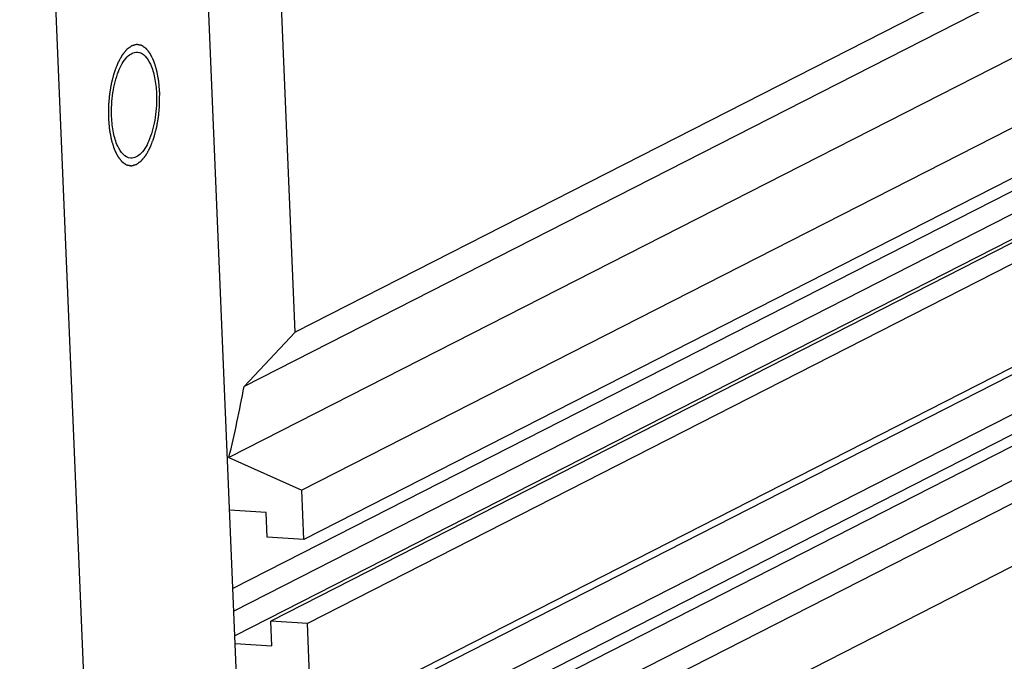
# Model space of a CAD drawing. Header units: millimetres. Extents: x 0 to 420, y 0 to 297.
# Tile 13 of 70: x 200.77 to 210.49, y 27.8 to 34.14. Entities that reach past the tile are written whole.
import ezdxf

# ---------------------------------------------------------------- set-up
doc = ezdxf.new("R2010")
doc.units = ezdxf.units.MM
doc.header["$LTSCALE"] = 23.1
doc.layers.add('COMPONENTS', color=7, linetype='CONTINUOUS')

msp = doc.modelspace()

# ---------------------------------------------------------------- linework, layer by layer
at = {"layer": 'COMPONENTS', "color": 7, "linetype": 'CONTINUOUS'}
for p, q in [((203.06818, 23.80568), (202.24364, 43.55414)), ((201.5925, 23.05292), (200.76796, 42.80138)), ((219.67878, 39.31002), (203.48847, 31.0512)), ((219.17321, 38.77315), (202.98289, 30.51433)), ((219.02396, 38.07157), (202.83365, 29.81275)), ((219.74392, 37.75006), (203.55361, 29.49124)), ((219.76427, 37.26257), (203.57396, 29.00375)), ((218.54217, 36.51193), (202.87143, 28.51815)), ((218.93831, 36.48732), (202.8807, 28.29619)), ((219.43653, 36.45636), (203.24622, 28.19754)), ((219.79887, 36.43384), (203.60856, 28.17502)), ((218.94848, 36.24357), (202.89087, 28.05245)), ((203.48847, 31.0512), (203.27273, 36.21856)), ((203.65028, 27.17567), (219.8406, 35.43449)), ((203.52051, 27.03787), (219.71082, 35.29669)), ((218.44414, 34.25709), (202.96156, 26.35929)), ((219.16476, 34.30956), (202.97445, 26.05074)), ((219.75357, 34.27297), (203.56325, 26.01415)), ((218.45228, 34.0621), (202.96971, 26.1643)), ((219.89555, 34.11828), (203.70524, 25.85946)), ((219.92099, 33.50892), (203.73068, 25.2501)), ((203.48847, 31.0512), (202.98289, 30.51433)), ((202.83365, 29.81275), (203.55361, 29.49124)), ((203.57396, 29.00375), (203.55361, 29.49124)), ((203.20144, 29.27001), (202.8391, 29.29253)), ((203.21162, 29.02627), (203.20144, 29.27001)), ((203.57396, 29.00375), (203.21162, 29.02627)), ((203.60856, 28.17502), (203.24622, 28.19754)), ((203.25639, 27.95379), (203.24622, 28.19754)), ((203.65028, 27.17567), (203.60856, 28.17502)), ((202.89405, 27.97631), (203.25639, 27.95379))]:
    msp.add_line(p, q, dxfattribs=at)
msp.add_arc((189.88784, 32.93338), 13.31661, 346.447214, 349.533728, dxfattribs=at)
at = {"layer": 'COMPONENTS', "color": 2, "linetype": 'CONTINUOUS'}
for points in [[(201.87257, 33.87776), (201.86851, 33.87475), (201.86243, 33.87022), (201.85432, 33.86419), (201.84823, 33.85966), (201.84316, 33.85589), (201.83911, 33.85287), (201.83607, 33.85061), (201.83302, 33.84835), (201.83049, 33.84646), (201.82846, 33.84495), (201.82719, 33.84401), (201.82618, 33.84325), (201.82542, 33.84269), (201.82478, 33.84222), (201.82428, 33.84183), (201.82389, 33.8416), (201.82354, 33.8411), (201.82306, 33.84052), (201.82246, 33.83977), (201.82175, 33.83888), (201.82079, 33.83769), (201.8196, 33.8362), (201.81768, 33.83382), (201.81529, 33.83085), (201.81243, 33.82728), (201.80956, 33.82371), (201.80573, 33.81895), (201.80095, 33.813), (201.79522, 33.80586), (201.79044, 33.79991), (201.78661, 33.79516), (201.78422, 33.79218), (201.78231, 33.7898), (201.78088, 33.78802), (201.77968, 33.78653), (201.77885, 33.7855), (201.77837, 33.78488), (201.778, 33.78449), (201.77769, 33.78384), (201.77726, 33.78307), (201.7765, 33.78168), (201.77543, 33.77971), (201.77413, 33.77734), (201.77241, 33.77418), (201.77026, 33.77023), (201.76681, 33.76391), (201.7625, 33.75601), (201.75733, 33.74653), (201.75216, 33.73705), (201.74786, 33.72915), (201.74441, 33.72283), (201.74226, 33.71888), (201.74053, 33.71572), (201.73924, 33.71335), (201.73817, 33.71137), (201.73741, 33.71), (201.73698, 33.70919), (201.73664, 33.70865), (201.73638, 33.70787), (201.736, 33.70691), (201.73535, 33.7052), (201.73442, 33.70277), (201.7333, 33.69985), (201.73181, 33.69596), (201.72994, 33.69109), (201.72696, 33.68331), (201.72323, 33.67357), (201.71875, 33.66189), (201.71427, 33.65021), (201.71054, 33.64048), (201.70756, 33.6327), (201.70569, 33.62783), (201.7042, 33.62394), (201.70308, 33.62102), (201.70215, 33.61858), (201.70149, 33.61688), (201.70113, 33.6159), (201.70082, 33.6152), (201.70063, 33.61436), (201.70034, 33.61328), (201.69984, 33.61137), (201.69911, 33.60866), (201.69825, 33.60541), (201.6971, 33.60106), (201.69566, 33.59564), (201.69335, 33.58695), (201.69047, 33.5761), (201.68702, 33.56307), (201.68356, 33.55005), (201.68068, 33.53919), (201.67837, 33.53051), (201.67693, 33.52508), (201.67578, 33.52074), (201.67492, 33.51748), (201.6742, 33.51477), (201.67369, 33.51287), (201.67341, 33.51178), (201.67317, 33.51099), (201.67304, 33.51008), (201.67284, 33.50892), (201.67249, 33.50686), (201.67199, 33.50394), (201.6714, 33.50042), (201.6706, 33.49573), (201.6696, 33.48987), (201.66801, 33.48049), (201.66602, 33.46877), (201.66362, 33.45471), (201.66123, 33.44064), (201.65924, 33.42892), (201.65765, 33.41955), (201.65645, 33.41252), (201.65546, 33.40665), (201.65475, 33.40255), (201.65437, 33.4002), (201.65402, 33.39847), (201.65392, 33.39662), (201.65369, 33.3942), (201.65334, 33.38995), (201.65282, 33.38388), (201.65221, 33.3766), (201.65138, 33.36689), (201.65036, 33.35475), (201.64912, 33.34018), (201.64789, 33.32561), (201.64686, 33.31347), (201.64603, 33.30376), (201.64542, 33.29647), (201.64491, 33.2904), (201.64454, 33.28616), (201.64435, 33.28373), (201.64414, 33.28191), (201.64419, 33.28006), (201.64417, 33.2776), (201.64418, 33.27329), (201.64416, 33.26713), (201.64415, 33.25975), (201.64414, 33.2499), (201.64412, 33.23759), (201.6441, 33.22282), (201.64408, 33.20805), (201.64406, 33.19574), (201.64405, 33.18589), (201.64404, 33.17974), (201.64403, 33.17481), (201.64403, 33.17112), (201.64403, 33.16804), (201.64402, 33.16589), (201.64403, 33.16466), (201.644, 33.16372), (201.6441, 33.16287), (201.64419, 33.1617), (201.64437, 33.15968), (201.64462, 33.15679), (201.64492, 33.15331), (201.64531, 33.14868), (201.64581, 33.14289), (201.64661, 33.13363), (201.64761, 33.12205), (201.6488, 33.10815), (201.65, 33.09425), (201.65099, 33.08267), (201.65179, 33.07341), (201.65229, 33.06762), (201.65269, 33.06299), (201.65298, 33.05951), (201.65323, 33.05662), (201.6534, 33.05459), (201.65351, 33.05344), (201.65356, 33.05255), (201.65373, 33.05178), (201.65392, 33.0507), (201.65427, 33.04885), (201.65476, 33.04619), (201.65535, 33.043), (201.65613, 33.03875), (201.65711, 33.03344), (201.65868, 33.02494), (201.66064, 33.01431), (201.663, 33.00156), (201.66535, 32.98881), (201.66731, 32.97818), (201.66888, 32.96968), (201.66986, 32.96436), (201.67065, 32.96011), (201.67124, 32.95693), (201.67173, 32.95427), (201.67207, 32.95241), (201.67227, 32.95135), (201.6724, 32.95052), (201.67263, 32.94986), (201.67291, 32.94892), (201.67342, 32.94731), (201.67413, 32.94499), (201.67498, 32.94221), (201.67612, 32.9385), (201.67755, 32.93387), (201.67983, 32.92645), (201.68268, 32.91718), (201.68611, 32.90606), (201.68953, 32.89494), (201.69238, 32.88567), (201.69467, 32.87825), (201.69609, 32.87362), (201.69723, 32.86991), (201.69809, 32.86713), (201.69881, 32.86482), (201.6993, 32.86319), (201.69959, 32.86227), (201.69978, 32.86153), (201.70008, 32.861), (201.70045, 32.86022), (201.7011, 32.85889), (201.70203, 32.85696), (201.70314, 32.85466), (201.70462, 32.85159), (201.70647, 32.84775), (201.70944, 32.84161), (201.71315, 32.83394), (201.71759, 32.82473), (201.7213, 32.81705), (201.72426, 32.81091), (201.72649, 32.8063), (201.72871, 32.8017), (201.73057, 32.79786), (201.73205, 32.79479), (201.73298, 32.79287), (201.73372, 32.79134), (201.73427, 32.79019), (201.73473, 32.78922), (201.73511, 32.78847), (201.73537, 32.78784), (201.73571, 32.78748), (201.73613, 32.78691), (201.73667, 32.78623), (201.73731, 32.7854), (201.73817, 32.78429), (201.73924, 32.78291), (201.74096, 32.78071), (201.7431, 32.77794), (201.74568, 32.77463), (201.74825, 32.77132), (201.75168, 32.7669), (201.75597, 32.76138), (201.76026, 32.75586), (201.76369, 32.75144), (201.76627, 32.74813), (201.76884, 32.74482), (201.77099, 32.74206), (201.7727, 32.73985), (201.77377, 32.73847), (201.77463, 32.73736), (201.77527, 32.73653), (201.77581, 32.73585), (201.77619, 32.73536), (201.7764, 32.73509), (201.77656, 32.73485), (201.77674, 32.73476), (201.77698, 32.73458), (201.7774, 32.7343), (201.77799, 32.73388), (201.77871, 32.73339), (201.77966, 32.73273), (201.78085, 32.7319), (201.78276, 32.73058), (201.78514, 32.72892), (201.788, 32.72694), (201.79086, 32.72495), (201.79468, 32.72231), (201.79944, 32.719), (201.80421, 32.71569), (201.80802, 32.71305), (201.81088, 32.71106), (201.81374, 32.70908), (201.81613, 32.70742), (201.81803, 32.7061), (201.81923, 32.70527), (201.82018, 32.70461), (201.82089, 32.70411), (201.82149, 32.7037), (201.82191, 32.70341), (201.82215, 32.70325), (201.82232, 32.7031), (201.82252, 32.70309), (201.82277, 32.70303), (201.82321, 32.70296), (201.82384, 32.70283), (201.8246, 32.70269), (201.82562, 32.70249), (201.82688, 32.70225), (201.82891, 32.70186), (201.83144, 32.70138), (201.83448, 32.7008), (201.83752, 32.70022), (201.84157, 32.69944), (201.84663, 32.69848), (201.85169, 32.69751), (201.85574, 32.69673), (201.85878, 32.69615), (201.86182, 32.69557), (201.86435, 32.69509), (201.86638, 32.6947), (201.86764, 32.69446), (201.86865, 32.69426), (201.86941, 32.69412), (201.87005, 32.694), (201.87049, 32.69391), (201.87074, 32.69387), (201.87093, 32.6938), (201.87113, 32.69389), (201.87139, 32.69395), (201.87185, 32.69409), (201.87251, 32.69426), (201.8733, 32.69448), (201.87435, 32.69477), (201.87567, 32.69514), (201.87777, 32.69572), (201.8804, 32.69645), (201.88355, 32.69732), (201.88671, 32.69819), (201.89092, 32.69936), (201.89618, 32.70081), (201.90249, 32.70256), (201.9109, 32.70488), (201.91721, 32.70663), (201.92142, 32.70779)], [(201.92142, 32.70779), (201.92547, 32.71081), (201.93156, 32.71534), (201.93967, 32.72137), (201.94575, 32.7259), (201.95082, 32.72967), (201.95488, 32.73268), (201.95792, 32.73495), (201.96096, 32.73721), (201.9635, 32.7391), (201.96553, 32.7406), (201.96679, 32.74155), (201.96781, 32.7423), (201.96857, 32.74287), (201.9692, 32.74333), (201.96971, 32.74373), (201.97009, 32.74395), (201.97045, 32.74446), (201.97093, 32.74503), (201.97152, 32.74579), (201.97224, 32.74668), (201.9732, 32.74787), (201.97439, 32.74935), (201.9763, 32.75173), (201.97869, 32.75471), (201.98156, 32.75828), (201.98443, 32.76185), (201.98825, 32.7666), (201.99303, 32.77255), (201.99877, 32.77969), (202.00355, 32.78564), (202.00737, 32.7904), (202.00976, 32.79337), (202.01167, 32.79575), (202.01311, 32.79754), (202.0143, 32.79903), (202.01514, 32.80006), (202.01561, 32.80067), (202.01599, 32.80107), (202.0163, 32.80171), (202.01673, 32.80248), (202.01748, 32.80388), (202.01856, 32.80585), (202.01985, 32.80822), (202.02158, 32.81138), (202.02373, 32.81533), (202.02718, 32.82165), (202.03148, 32.82955), (202.03665, 32.83903), (202.04182, 32.8485), (202.04613, 32.8564), (202.04958, 32.86272), (202.05173, 32.86667), (202.05345, 32.86983), (202.05475, 32.8722), (202.05582, 32.87418), (202.05658, 32.87556), (202.057, 32.87636), (202.05734, 32.8769), (202.05761, 32.87768), (202.05798, 32.87864), (202.05863, 32.88035), (202.05957, 32.88278), (202.06069, 32.8857), (202.06218, 32.8896), (202.06404, 32.89446), (202.06703, 32.90225), (202.07076, 32.91198), (202.07524, 32.92366), (202.07971, 32.93534), (202.08344, 32.94507), (202.08643, 32.95286), (202.08829, 32.95773), (202.08979, 32.96162), (202.09091, 32.96454), (202.09184, 32.96698), (202.09249, 32.96867), (202.09286, 32.96966), (202.09316, 32.97035), (202.09335, 32.9712), (202.09365, 32.97228), (202.09415, 32.97418), (202.09487, 32.97689), (202.09574, 32.98015), (202.09689, 32.98449), (202.09833, 32.98992), (202.10063, 32.9986), (202.10351, 33.00946), (202.10697, 33.02248), (202.11043, 33.03551), (202.11331, 33.04636), (202.11561, 33.05505), (202.11705, 33.06048), (202.1182, 33.06482), (202.11907, 33.06807), (202.11979, 33.07079), (202.1203, 33.07268), (202.12058, 33.07378), (202.12082, 33.07457), (202.12094, 33.07547), (202.12115, 33.07664), (202.12149, 33.07869), (202.12199, 33.08162), (202.12259, 33.08514), (202.12339, 33.08982), (202.12438, 33.09568), (202.12598, 33.10506), (202.12797, 33.11678), (202.13036, 33.13085), (202.13275, 33.14491), (202.13475, 33.15663), (202.13634, 33.16601), (202.13754, 33.17304), (202.13853, 33.1789), (202.13924, 33.183), (202.13962, 33.18535), (202.13997, 33.18709), (202.14007, 33.18893), (202.14029, 33.19135), (202.14064, 33.19561), (202.14116, 33.20167), (202.14178, 33.20896), (202.1426, 33.21867), (202.14363, 33.23081), (202.14487, 33.24538), (202.1461, 33.25995), (202.14713, 33.27209), (202.14795, 33.2818), (202.14857, 33.28908), (202.14908, 33.29515), (202.14945, 33.2994), (202.14964, 33.30183), (202.14985, 33.30364), (202.14979, 33.3055), (202.14982, 33.30796), (202.14981, 33.31227), (202.14983, 33.31842), (202.14983, 33.32581), (202.14985, 33.33565), (202.14986, 33.34796), (202.14988, 33.36274), (202.14991, 33.37751), (202.14992, 33.38982), (202.14994, 33.39966), (202.14994, 33.40582), (202.14995, 33.41074), (202.14996, 33.41444), (202.14996, 33.41751), (202.14997, 33.41967), (202.14996, 33.42089), (202.14999, 33.42184), (202.14989, 33.42269), (202.1498, 33.42385), (202.14962, 33.42587), (202.14937, 33.42877), (202.14907, 33.43224), (202.14867, 33.43688), (202.14817, 33.44267), (202.14738, 33.45193), (202.14638, 33.46351), (202.14519, 33.4774), (202.14399, 33.4913), (202.14299, 33.50288), (202.1422, 33.51214), (202.1417, 33.51793), (202.1413, 33.52257), (202.141, 33.52604), (202.14075, 33.52893), (202.14058, 33.53096), (202.14047, 33.53211), (202.14043, 33.53301), (202.14025, 33.53378), (202.14006, 33.53485), (202.13972, 33.53671), (202.13923, 33.53936), (202.13864, 33.54255), (202.13785, 33.5468), (202.13687, 33.55212), (202.1353, 33.56062), (202.13334, 33.57124), (202.13099, 33.584), (202.12863, 33.59675), (202.12667, 33.60738), (202.1251, 33.61588), (202.12412, 33.62119), (202.12334, 33.62544), (202.12275, 33.62863), (202.12226, 33.63128), (202.12192, 33.63315), (202.12171, 33.6342), (202.12159, 33.63503), (202.12135, 33.63569), (202.12107, 33.63663), (202.12057, 33.63825), (202.11986, 33.64057), (202.119, 33.64335), (202.11786, 33.64705), (202.11644, 33.65169), (202.11415, 33.6591), (202.1113, 33.66837), (202.10788, 33.6795), (202.10445, 33.69062), (202.1016, 33.69989), (202.09932, 33.7073), (202.09789, 33.71194), (202.09675, 33.71564), (202.0959, 33.71843), (202.09518, 33.72074), (202.09469, 33.72237), (202.09439, 33.72328), (202.0942, 33.72402), (202.0939, 33.72455), (202.09354, 33.72534), (202.09288, 33.72667), (202.09196, 33.72859), (202.09085, 33.73089), (202.08937, 33.73397), (202.08751, 33.7378), (202.08455, 33.74394), (202.08084, 33.75162), (202.07639, 33.76083), (202.07269, 33.7685), (202.06972, 33.77465), (202.0675, 33.77925), (202.06527, 33.78386), (202.06342, 33.78769), (202.06194, 33.79076), (202.06101, 33.79268), (202.06027, 33.79422), (202.05971, 33.79537), (202.05925, 33.79634), (202.05888, 33.79708), (202.05861, 33.79772), (202.05828, 33.79807), (202.05785, 33.79865), (202.05731, 33.79933), (202.05667, 33.80016), (202.05581, 33.80126), (202.05474, 33.80264), (202.05303, 33.80485), (202.05088, 33.80761), (202.04831, 33.81092), (202.04573, 33.81424), (202.0423, 33.81865), (202.03801, 33.82417), (202.03372, 33.8297), (202.03029, 33.83411), (202.02772, 33.83743), (202.02515, 33.84074), (202.023, 33.8435), (202.02129, 33.84571), (202.02021, 33.84709), (202.01935, 33.84819), (202.01871, 33.84902), (202.01817, 33.84971), (202.0178, 33.8502), (202.01758, 33.85046), (202.01743, 33.8507), (202.01724, 33.8508), (202.01701, 33.85097), (202.01659, 33.85125), (202.01599, 33.85167), (202.01528, 33.85217), (202.01433, 33.85283), (202.01313, 33.85365), (202.01123, 33.85498), (202.00884, 33.85663), (202.00598, 33.85862), (202.00312, 33.8606), (201.99931, 33.86325), (201.99454, 33.86655), (201.98978, 33.86986), (201.98596, 33.87251), (201.9831, 33.87449), (201.98024, 33.87648), (201.97786, 33.87813), (201.97595, 33.87946), (201.97476, 33.88028), (201.97381, 33.88094), (201.97309, 33.88144), (201.97249, 33.88185), (201.97208, 33.88215), (201.97184, 33.8823), (201.97166, 33.88246), (201.97147, 33.88246), (201.97122, 33.88252), (201.97077, 33.8826), (201.97014, 33.88272), (201.96938, 33.88287), (201.96837, 33.88306), (201.9671, 33.8833), (201.96508, 33.88369), (201.96255, 33.88418), (201.95951, 33.88476), (201.95647, 33.88534), (201.95242, 33.88611), (201.94736, 33.88708), (201.94229, 33.88805), (201.93824, 33.88882), (201.9352, 33.8894), (201.93217, 33.88998), (201.92963, 33.89047), (201.92761, 33.89086), (201.92634, 33.8911), (201.92533, 33.89129), (201.92457, 33.89144), (201.92394, 33.89156), (201.9235, 33.89165), (201.92324, 33.89168), (201.92305, 33.89175), (201.92285, 33.89167), (201.92259, 33.8916), (201.92213, 33.89147), (201.92148, 33.89129), (201.92069, 33.89107), (201.91963, 33.89078), (201.91832, 33.89042), (201.91622, 33.88984), (201.91359, 33.88911), (201.91043, 33.88824), (201.90728, 33.88736), (201.90307, 33.8862), (201.89781, 33.88474), (201.8915, 33.883), (201.88309, 33.88067), (201.87678, 33.87893), (201.87257, 33.87776)]]:
    msp.add_open_spline(points, degree=3, knots=[0, 0, 0, 0, 0.015625, 0.0234375, 0.03125, 0.0390625, 0.0429688, 0.046875, 0.0507812, 0.0546875, 0.0566406, 0.0585938, 0.0595703, 0.0605469, 0.0615234, 0.0620117, 0.0625, 0.0629883, 0.0634766, 0.0644531, 0.0654297, 0.0664062, 0.0683594, 0.0703125, 0.0742188, 0.078125, 0.0820312, 0.0859375, 0.09375, 0.1015625, 0.109375, 0.1132812, 0.1171875, 0.1191406, 0.1210938, 0.1230469, 0.1240234, 0.1245117, 0.125, 0.1254883, 0.1259766, 0.1269531, 0.1289062, 0.1308594, 0.1328125, 0.1367188, 0.140625, 0.1484375, 0.15625, 0.1640625, 0.171875, 0.1757812, 0.1796875, 0.1816406, 0.1835938, 0.1855469, 0.1865234, 0.1870117, 0.1875, 0.1879883, 0.1884766, 0.1894531, 0.1914062, 0.1933594, 0.1953125, 0.1992188, 0.203125, 0.2109375, 0.21875, 0.2265625, 0.234375, 0.2382812, 0.2421875, 0.2441406, 0.2460938, 0.2480469, 0.2490234, 0.2495117, 0.25, 0.2504883, 0.2509766, 0.2519531, 0.2539062, 0.2558594, 0.2578125, 0.2617188, 0.265625, 0.2734375, 0.28125, 0.2890625, 0.296875, 0.3007812, 0.3046875, 0.3066406, 0.3085938, 0.3105469, 0.3115234, 0.3120117, 0.3125, 0.3129883, 0.3134766, 0.3144531, 0.3164062, 0.3183594, 0.3203125, 0.3242188, 0.328125, 0.3359375, 0.34375, 0.3515625, 0.359375, 0.3632812, 0.3671875, 0.3710938, 0.3730469, 0.3740234, 0.375, 0.3759766, 0.3769531, 0.3789062, 0.3828125, 0.3867188, 0.390625, 0.3984375, 0.40625, 0.4140625, 0.421875, 0.4257812, 0.4296875, 0.4335938, 0.4355469, 0.4365234, 0.4375, 0.4384766, 0.4394531, 0.4414062, 0.4453125, 0.4492188, 0.453125, 0.4609375, 0.46875, 0.4765625, 0.484375, 0.4882812, 0.4921875, 0.4941406, 0.4960938, 0.4980469, 0.4990234, 0.4995117, 0.5, 0.5004883, 0.5009766, 0.5019531, 0.5039062, 0.5058594, 0.5078125, 0.5117188, 0.515625, 0.5234375, 0.53125, 0.5390625, 0.546875, 0.5507812, 0.5546875, 0.5566406, 0.5585938, 0.5605469, 0.5615234, 0.5620117, 0.5625, 0.5629883, 0.5634766, 0.5644531, 0.5664062, 0.5683594, 0.5703125, 0.5742188, 0.578125, 0.5859375, 0.59375, 0.6015625, 0.609375, 0.6132812, 0.6171875, 0.6191406, 0.6210938, 0.6230469, 0.6240234, 0.6245117, 0.625, 0.6254883, 0.6259766, 0.6269531, 0.6289062, 0.6308594, 0.6328125, 0.6367188, 0.640625, 0.6484375, 0.65625, 0.6640625, 0.671875, 0.6757812, 0.6796875, 0.6816406, 0.6835938, 0.6855469, 0.6865234, 0.6870117, 0.6875, 0.6879883, 0.6884766, 0.6894531, 0.6914062, 0.6933594, 0.6953125, 0.6992188, 0.703125, 0.7109375, 0.71875, 0.7265625, 0.7304688, 0.734375, 0.7382812, 0.7421875, 0.7441406, 0.7460938, 0.7470703, 0.7480469, 0.7490234, 0.7495117, 0.75, 0.7504883, 0.7509766, 0.7519531, 0.7529297, 0.7539062, 0.7558594, 0.7578125, 0.7617188, 0.765625, 0.7695312, 0.7734375, 0.78125, 0.7890625, 0.7929688, 0.796875, 0.8007812, 0.8046875, 0.8066406, 0.8085938, 0.8095703, 0.8105469, 0.8115234, 0.8120117, 0.8122559, 0.8125, 0.8127441, 0.8129883, 0.8134766, 0.8144531, 0.8154297, 0.8164062, 0.8183594, 0.8203125, 0.8242188, 0.828125, 0.8320312, 0.8359375, 0.84375, 0.8515625, 0.8554688, 0.859375, 0.8632812, 0.8671875, 0.8691406, 0.8710938, 0.8720703, 0.8730469, 0.8740234, 0.8745117, 0.8747559, 0.875, 0.8752441, 0.8754883, 0.8759766, 0.8769531, 0.8779297, 0.8789062, 0.8808594, 0.8828125, 0.8867188, 0.890625, 0.8945312, 0.8984375, 0.90625, 0.9140625, 0.9179688, 0.921875, 0.9257812, 0.9296875, 0.9316406, 0.9335938, 0.9345703, 0.9355469, 0.9365234, 0.9370117, 0.9372559, 0.9375, 0.9377441, 0.9379883, 0.9384766, 0.9394531, 0.9404297, 0.9414062, 0.9433594, 0.9453125, 0.9492188, 0.953125, 0.9570312, 0.9609375, 0.96875, 0.9765625, 0.984375, 1, 1, 1, 1], dxfattribs=at)
at = {"layer": 'COMPONENTS', "color": 7, "linetype": 'CONTINUOUS'}
for points, knots in [([(201.67564, 33.17986), (201.67236, 33.25847), (201.68028, 33.41068), (201.73188, 33.61271), (201.80387, 33.76237), (201.89284, 33.81903), (201.9295, 33.81676)], [0, 0, 0, 0, 0.3226974, 0.6206321, 0.8493396, 1, 1, 1, 1]), ([(201.9295, 33.81676), (201.98795, 33.81315), (202.06474, 33.70733), (202.10399, 33.56048), (202.1161, 33.45957), (202.11834, 33.40569)], [0, 0, 0, 0, 0.3702288, 0.6590726, 1, 1, 1, 1]), ([(202.11834, 33.40569), (202.12163, 33.32709), (202.1137, 33.17487), (202.0621, 32.97285), (201.99012, 32.82318), (201.90115, 32.76653), (201.86449, 32.76879)], [0, 0, 0, 0, 0.3226974, 0.6206321, 0.8493396, 1, 1, 1, 1]), ([(201.86449, 32.76879), (201.80604, 32.77241), (201.72925, 32.87823), (201.68999, 33.02507), (201.67789, 33.12598), (201.67564, 33.17986)], [0, 0, 0, 0, 0.3702288, 0.6590726, 1, 1, 1, 1])]:
    msp.add_open_spline(points, degree=3, knots=knots, dxfattribs=at)

doc.saveas('drawing.dxf')
